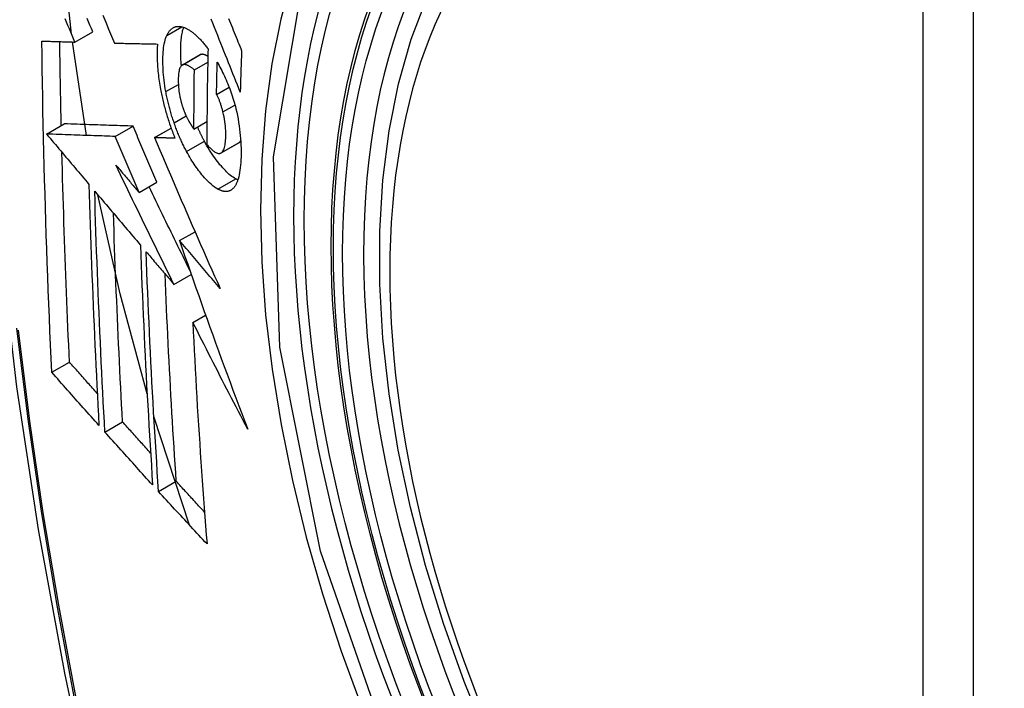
# Model space of a CAD drawing. Header units: inches. Extents: x 481 to 566.6, y 187.4 to 263.9.
# Tile 93 of 132: x 521.739 to 522.065, y 232.416 to 232.638. Entities that reach past the tile are written whole.
import ezdxf

# ---------------------------------------------------------------- set-up
doc = ezdxf.new("R2010")
doc.units = ezdxf.units.IN
doc.header["$MEASUREMENT"] = 0
doc.layers.add('Visible Edges(ANSI)', color=7, linetype='Continuous', lineweight=25)
doc.layers.add('Visible Tangent Edges(ANSI)', color=7, linetype='Continuous', lineweight=25)

msp = doc.modelspace()

# ---------------------------------------------------------------- linework, layer by layer
at = {"layer": 'Visible Edges(ANSI)'}
for p, q in [((521.75707, 232.63049), (521.76297, 232.6339)), ((521.76094, 232.59954), (521.75627, 232.63051)), ((521.77016, 232.63014), (521.77027, 232.63014)), ((521.7926, 232.62285), (521.79849, 232.62626)), ((521.79667, 232.62126), (521.8011, 232.62382)), ((521.80402, 232.61316), (521.80818, 232.61556)), ((521.74764, 232.59999), (521.75353, 232.60339)), ((521.75353, 232.60339), (521.75353, 232.60339)), ((521.77045, 232.59922), (521.77634, 232.60263)), ((521.79652, 232.60164), (521.80083, 232.60413)), ((521.74764, 232.59999), (521.74764, 232.59999)), ((521.78342, 232.59881), (521.78895, 232.602)), ((521.78359, 232.59881), (521.78342, 232.59881)), ((521.80553, 232.59373), (521.81143, 232.59714)), ((521.81143, 232.59714), (521.81147, 232.59717)), ((521.77831, 232.58063), (521.7842, 232.58403)), ((521.79176, 232.56469), (521.79688, 232.56764)), ((521.78989, 232.5502), (521.79563, 232.55351)), ((521.79617, 232.5376), (521.80038, 232.54004)), ((521.7494, 232.52106), (521.75526, 232.52445)), ((521.76701, 232.50125), (521.77287, 232.50463)), ((521.79504, 232.47044), (521.78325, 232.50639)), ((521.78481, 232.48156), (521.79066, 232.48494))]:
    msp.add_line(p, q, dxfattribs=at)
at = {"layer": 'Visible Edges(ANSI)', "flags": 128}
for points in [[(521.77892, 233.0326), (521.76607, 232.99454), (521.75501, 232.95536), (521.74571, 232.91513), (521.73816, 232.87391), (521.73231, 232.83177), (521.72817, 232.78877), (521.72569, 232.74498), (521.72487, 232.70045), (521.72569, 232.65525), (521.72811, 232.60944), (521.73214, 232.56309), (521.73773, 232.51625), (521.74488, 232.46901), (521.75356, 232.42141), (521.76375, 232.37353), (521.77543, 232.32544)], [(521.89386, 232.39946), (521.88612, 232.41862), (521.87926, 232.43786), (521.87332, 232.45709), (521.86832, 232.47624), (521.86428, 232.49522), (521.86123, 232.51394), (521.85918, 232.53233), (521.85815, 232.55031), (521.85815, 232.5678), (521.85919, 232.58473), (521.86127, 232.60102), (521.8644, 232.61661), (521.86859, 232.63142), (521.87382, 232.64539), (521.88009, 232.65844), (521.88738, 232.67049), (521.8957, 232.68147), (521.90499, 232.6913), (521.91522, 232.69991), (521.9263, 232.70722)], [(521.75594, 232.63314), (521.7538, 232.65317), (521.75231, 232.67292)], [(521.75707, 232.63049), (521.7566, 232.63159), (521.75614, 232.63269), (521.75567, 232.63379), (521.75521, 232.63489), (521.75474, 232.63599), (521.75427, 232.63709), (521.75381, 232.63819)], [(521.76297, 232.6339), (521.7625, 232.635), (521.76204, 232.63609), (521.76157, 232.63719), (521.7611, 232.63829)], [(521.76627, 232.63943), (521.76725, 232.6371), (521.76822, 232.63477), (521.76919, 232.63245), (521.77016, 232.63014)], [(521.81188, 232.61393), (521.8114, 232.61513), (521.81092, 232.61633), (521.81044, 232.61754), (521.80995, 232.61875), (521.80947, 232.61996), (521.80898, 232.62118), (521.80849, 232.62241), (521.80799, 232.62365), (521.80749, 232.62489), (521.80699, 232.62615), (521.80648, 232.62742), (521.80597, 232.6287), (521.80545, 232.62999), (521.80493, 232.6313), (521.8044, 232.63262), (521.80386, 232.63396), (521.80332, 232.63532), (521.80277, 232.6367), (521.80221, 232.63809)], [(521.80802, 232.63827), (521.80833, 232.63749), (521.80865, 232.63671), (521.80896, 232.63594), (521.80927, 232.63517), (521.80958, 232.6344), (521.80989, 232.63364), (521.8102, 232.63288), (521.81051, 232.63212), (521.81081, 232.63136), (521.81112, 232.63061), (521.81142, 232.62986), (521.81172, 232.62912), (521.81202, 232.62837), (521.81232, 232.62763)], [(521.78754, 232.63269), (521.78764, 232.63291), (521.78775, 232.63312), (521.78786, 232.63332), (521.78798, 232.63352), (521.7881, 232.6337), (521.78822, 232.63388), (521.78834, 232.63405), (521.78847, 232.63422), (521.7886, 232.63437), (521.78873, 232.63452), (521.78887, 232.63465), (521.78901, 232.63478), (521.78915, 232.6349), (521.7893, 232.63502), (521.78945, 232.63512), (521.7896, 232.63522), (521.78976, 232.6353), (521.78991, 232.63538), (521.79007, 232.63544), (521.79024, 232.6355), (521.7904, 232.63555), (521.79057, 232.6356), (521.79074, 232.63563), (521.79091, 232.63565)], [(521.79091, 232.63565), (521.79109, 232.63567), (521.79128, 232.63568), (521.79146, 232.63568), (521.79165, 232.63567), (521.79184, 232.63566), (521.79203, 232.63563), (521.79222, 232.6356), (521.79241, 232.63556), (521.79261, 232.63552), (521.7928, 232.63546), (521.793, 232.6354), (521.7932, 232.63533), (521.7934, 232.63526), (521.7936, 232.63517), (521.7938, 232.63508), (521.79401, 232.63499), (521.79421, 232.63488), (521.79441, 232.63477), (521.79462, 232.63465), (521.79483, 232.63453), (521.79504, 232.6344), (521.79525, 232.63426), (521.79546, 232.63411), (521.79567, 232.63396)], [(521.79236, 232.62267), (521.7923, 232.62331), (521.79225, 232.62393), (521.79221, 232.62456), (521.79218, 232.62517), (521.79216, 232.62578), (521.79214, 232.62638), (521.79213, 232.62697), (521.79213, 232.62756), (521.79213, 232.62814), (521.79214, 232.6287), (521.79216, 232.62926), (521.79219, 232.6298), (521.79222, 232.63034), (521.79226, 232.63086), (521.79231, 232.63138), (521.79237, 232.63188), (521.79243, 232.63237), (521.79251, 232.63284), (521.79259, 232.6333), (521.79268, 232.63375), (521.79278, 232.63418), (521.79289, 232.63459), (521.79301, 232.63498), (521.79313, 232.63536)], [(521.7872, 232.61406), (521.78702, 232.61502), (521.78687, 232.61597), (521.78673, 232.61691), (521.78661, 232.61784), (521.78651, 232.61876), (521.78642, 232.61967), (521.78635, 232.62056), (521.7863, 232.62144), (521.78626, 232.62231), (521.78624, 232.62316), (521.78623, 232.624), (521.78623, 232.62481), (521.78625, 232.62561), (521.78629, 232.62638), (521.78634, 232.62714), (521.7864, 232.62788), (521.78648, 232.62859), (521.78658, 232.62927), (521.78669, 232.62992), (521.78683, 232.63054), (521.78698, 232.63113), (521.78714, 232.63169), (521.78733, 232.63221), (521.78754, 232.63269)], [(521.79567, 232.63396), (521.7959, 232.63379), (521.79613, 232.63362), (521.79636, 232.63343), (521.79659, 232.63325), (521.79682, 232.63305), (521.79704, 232.63285), (521.79727, 232.63265), (521.7975, 232.63243), (521.79773, 232.63222), (521.79796, 232.63199), (521.79819, 232.63176), (521.79842, 232.63153), (521.79865, 232.63129), (521.79889, 232.63104), (521.79912, 232.63079), (521.79935, 232.63053), (521.79958, 232.63026), (521.79981, 232.63), (521.80004, 232.62972), (521.80027, 232.62944), (521.8005, 232.62916), (521.80073, 232.62887), (521.80096, 232.62857), (521.80119, 232.62827)], [(521.7461, 232.63081), (521.74655, 232.6308), (521.747, 232.63079), (521.74746, 232.63077), (521.74791, 232.63076), (521.74836, 232.63074), (521.74882, 232.63073), (521.74927, 232.63072), (521.74973, 232.6307), (521.75019, 232.63069), (521.75064, 232.63068), (521.7511, 232.63066), (521.75156, 232.63065), (521.75202, 232.63064), (521.75248, 232.63062), (521.75294, 232.63061), (521.7534, 232.6306), (521.75385, 232.63058), (521.75431, 232.63057), (521.75477, 232.63056), (521.75523, 232.63054), (521.75569, 232.63053), (521.75615, 232.63052), (521.75661, 232.6305), (521.75707, 232.63049)], [(521.7494, 232.52106), (521.74919, 232.52559), (521.74899, 232.53012), (521.74879, 232.53466), (521.7486, 232.5392), (521.74841, 232.54374), (521.74823, 232.54829), (521.74805, 232.55284), (521.74788, 232.5574), (521.74772, 232.56196), (521.74757, 232.56652), (521.74742, 232.57109), (521.74727, 232.57566), (521.74714, 232.58023), (521.74701, 232.58481), (521.74688, 232.58938), (521.74677, 232.59396), (521.74666, 232.59855), (521.74656, 232.60314), (521.74646, 232.60773), (521.74638, 232.61233), (521.7463, 232.61694), (521.74622, 232.62156), (521.74616, 232.62619), (521.7461, 232.63081)], [(521.75253, 232.60281), (521.7525, 232.60397), (521.75248, 232.60513), (521.75245, 232.60628), (521.75243, 232.60744), (521.75241, 232.6086), (521.75238, 232.60976), (521.75236, 232.61091), (521.75234, 232.61207), (521.75231, 232.61323), (521.75229, 232.61439), (521.75227, 232.61555), (521.75225, 232.61671), (521.75223, 232.61787), (521.75221, 232.61902), (521.75219, 232.62018), (521.75217, 232.62134), (521.75216, 232.6225), (521.75214, 232.62366), (521.75212, 232.62483), (521.7521, 232.62599), (521.75209, 232.62715), (521.75207, 232.62831), (521.75206, 232.62947), (521.75204, 232.63064)], [(521.77027, 232.63014), (521.77085, 232.63013), (521.77143, 232.63011), (521.77202, 232.6301), (521.7726, 232.63009), (521.77319, 232.63007), (521.77377, 232.63006), (521.77436, 232.63005), (521.77495, 232.63003), (521.77554, 232.63002), (521.77613, 232.63001), (521.77672, 232.62999), (521.77732, 232.62998), (521.77791, 232.62997), (521.7785, 232.62996), (521.7791, 232.62994), (521.77969, 232.62993), (521.78029, 232.62992), (521.78088, 232.62991), (521.78148, 232.6299), (521.78207, 232.62989), (521.78267, 232.62988), (521.78326, 232.62987), (521.78386, 232.62986), (521.78445, 232.62984)], [(521.78445, 232.62984), (521.78441, 232.6293), (521.78438, 232.62875), (521.78436, 232.62819), (521.78434, 232.62763), (521.78433, 232.62705), (521.78433, 232.62647), (521.78433, 232.62587), (521.78434, 232.62527), (521.78435, 232.62466), (521.78437, 232.62404), (521.7844, 232.62342), (521.78444, 232.62279), (521.78448, 232.62215), (521.78453, 232.6215), (521.78459, 232.62086), (521.78466, 232.6202), (521.78473, 232.61954), (521.78481, 232.61888), (521.7849, 232.61821), (521.78499, 232.61754), (521.7851, 232.61686), (521.78521, 232.61618), (521.78533, 232.6155), (521.78545, 232.61481)], [(521.80119, 232.62827), (521.80116, 232.62694), (521.80113, 232.62561), (521.80111, 232.62428), (521.80108, 232.62295), (521.80105, 232.62162), (521.80103, 232.62029), (521.801, 232.61896), (521.80098, 232.61764), (521.80096, 232.61631), (521.80094, 232.61499), (521.80092, 232.61366), (521.80091, 232.61234), (521.80089, 232.61101), (521.80088, 232.60969), (521.80086, 232.60837), (521.80085, 232.60705), (521.80084, 232.60573), (521.80083, 232.60441), (521.80083, 232.60309), (521.80082, 232.60177), (521.80082, 232.60045), (521.80081, 232.59914), (521.80081, 232.59782), (521.80081, 232.59651)], [(521.79861, 232.62632), (521.79861, 232.62631), (521.7986, 232.62631), (521.7986, 232.62631), (521.79859, 232.62631), (521.79859, 232.6263), (521.79858, 232.6263), (521.79858, 232.6263), (521.79857, 232.6263), (521.79857, 232.6263), (521.79856, 232.62629), (521.79856, 232.62629), (521.79855, 232.62629), (521.79855, 232.62629), (521.79854, 232.62628), (521.79854, 232.62628), (521.79853, 232.62628), (521.79853, 232.62627), (521.79852, 232.62627), (521.79852, 232.62627), (521.79851, 232.62627), (521.79851, 232.62626), (521.7985, 232.62626), (521.7985, 232.62626), (521.79849, 232.62626)], [(521.80114, 232.62574), (521.80102, 232.62581), (521.80091, 232.62587), (521.8008, 232.62594), (521.80069, 232.626), (521.80057, 232.62606), (521.80046, 232.62611), (521.80035, 232.62616), (521.80024, 232.62621), (521.80013, 232.62625), (521.80003, 232.62629), (521.79992, 232.62632), (521.79981, 232.62635), (521.7997, 232.62638), (521.7996, 232.6264), (521.79949, 232.62641), (521.79939, 232.62643), (521.79929, 232.62643), (521.79919, 232.62643), (521.79909, 232.62643), (521.79899, 232.62642), (521.79889, 232.6264), (521.7988, 232.62638), (521.79871, 232.62635), (521.79861, 232.62632)], [(521.81232, 232.62763), (521.8123, 232.62706), (521.81228, 232.62649), (521.81226, 232.62592), (521.81224, 232.62535), (521.81222, 232.62477), (521.8122, 232.6242), (521.81218, 232.62363), (521.81216, 232.62306), (521.81214, 232.62249), (521.81212, 232.62192), (521.8121, 232.62135), (521.81208, 232.62078), (521.81207, 232.62021), (521.81205, 232.61963), (521.81203, 232.61906), (521.81201, 232.61849), (521.812, 232.61792), (521.81198, 232.61735), (521.81196, 232.61678), (521.81195, 232.61621), (521.81193, 232.61564), (521.81191, 232.61507), (521.8119, 232.6145), (521.81188, 232.61393)], [(521.79272, 232.62291), (521.79252, 232.6228), (521.79233, 232.62265), (521.79216, 232.62244), (521.79201, 232.6222), (521.79188, 232.62192), (521.79176, 232.6216), (521.79166, 232.62125), (521.79157, 232.62087), (521.7915, 232.62046), (521.79144, 232.62003), (521.79139, 232.61958), (521.79136, 232.61911), (521.79134, 232.61863), (521.79133, 232.61813), (521.79132, 232.61762), (521.79133, 232.61709), (521.79135, 232.61655), (521.79138, 232.616), (521.79142, 232.61543), (521.79147, 232.61486), (521.79154, 232.61427), (521.79163, 232.61368), (521.79173, 232.61308), (521.79185, 232.61247)], [(521.79667, 232.62126), (521.79649, 232.62141), (521.79632, 232.62155), (521.79614, 232.62169), (521.79596, 232.62183), (521.79579, 232.62196), (521.79561, 232.62209), (521.79544, 232.6222), (521.79526, 232.62232), (521.79509, 232.62242), (521.79492, 232.62252), (521.79475, 232.62262), (521.79458, 232.6227), (521.79441, 232.62277), (521.79424, 232.62284), (521.79408, 232.6229), (521.79392, 232.62295), (521.79376, 232.62298), (521.7936, 232.62301), (521.79345, 232.62302), (521.79329, 232.62303), (521.79314, 232.62302), (521.793, 232.623), (521.79286, 232.62296), (521.79272, 232.62291)], [(521.80402, 232.61316), (521.80403, 232.61361), (521.80404, 232.61405), (521.80405, 232.6145), (521.80405, 232.61494), (521.80406, 232.61539), (521.80407, 232.61583), (521.80408, 232.61628), (521.80409, 232.61672), (521.80409, 232.61717), (521.8041, 232.61761), (521.80411, 232.61806), (521.80412, 232.61851), (521.80413, 232.61895), (521.80414, 232.6194), (521.80415, 232.61984), (521.80416, 232.62029), (521.80417, 232.62073), (521.80418, 232.62118), (521.80419, 232.62163), (521.8042, 232.62207), (521.80421, 232.62252), (521.80422, 232.62296), (521.80423, 232.62341), (521.80424, 232.62386)], [(521.80424, 232.62386), (521.80454, 232.62331), (521.80485, 232.62275), (521.80515, 232.62218), (521.80545, 232.6216), (521.80575, 232.62101), (521.80604, 232.62042), (521.80633, 232.61981), (521.80662, 232.6192), (521.80691, 232.61858), (521.80719, 232.61795), (521.80746, 232.61731), (521.80773, 232.61666), (521.808, 232.61601), (521.80826, 232.61535), (521.80851, 232.61468), (521.80876, 232.614), (521.809, 232.61332), (521.80923, 232.61263), (521.80945, 232.61194), (521.80966, 232.61124), (521.80987, 232.61054), (521.81006, 232.60983), (521.81025, 232.60912), (521.81043, 232.6084)], [(521.79652, 232.60164), (521.79653, 232.60246), (521.79653, 232.60327), (521.79653, 232.60409), (521.79653, 232.6049), (521.79653, 232.60572), (521.79653, 232.60653), (521.79654, 232.60735), (521.79654, 232.60817), (521.79655, 232.60898), (521.79655, 232.6098), (521.79656, 232.61062), (521.79656, 232.61143), (521.79657, 232.61225), (521.79657, 232.61307), (521.79658, 232.61389), (521.79659, 232.6147), (521.7966, 232.61552), (521.7966, 232.61634), (521.79661, 232.61716), (521.79662, 232.61798), (521.79663, 232.6188), (521.79664, 232.61962), (521.79665, 232.62044), (521.79667, 232.62126)], [(521.78545, 232.61481), (521.78555, 232.61431), (521.78565, 232.61381), (521.78575, 232.61331), (521.78585, 232.61281), (521.78596, 232.61231), (521.78607, 232.61181), (521.78619, 232.61131), (521.78631, 232.6108), (521.78643, 232.6103), (521.78656, 232.6098), (521.78668, 232.6093), (521.78682, 232.6088), (521.78695, 232.6083), (521.78709, 232.6078), (521.78723, 232.6073), (521.78738, 232.6068), (521.78752, 232.6063), (521.78767, 232.60581), (521.78783, 232.60531), (521.78798, 232.60482), (521.78814, 232.60433), (521.78831, 232.60384), (521.78847, 232.60335), (521.78864, 232.60286)], [(521.78994, 232.60372), (521.7898, 232.60414), (521.78966, 232.60456), (521.78952, 232.60499), (521.78938, 232.60541), (521.78924, 232.60584), (521.78911, 232.60627), (521.78898, 232.6067), (521.78885, 232.60713), (521.78873, 232.60756), (521.78861, 232.60799), (521.78849, 232.60843), (521.78837, 232.60886), (521.78826, 232.60929), (521.78815, 232.60973), (521.78804, 232.61016), (521.78793, 232.61059), (521.78783, 232.61103), (521.78773, 232.61146), (521.78764, 232.61189), (521.78754, 232.61233), (521.78745, 232.61276), (521.78736, 232.61319), (521.78728, 232.61363), (521.7872, 232.61406)], [(521.79185, 232.61247), (521.79189, 232.61227), (521.79193, 232.61208), (521.79198, 232.61188), (521.79202, 232.61168), (521.79207, 232.61148), (521.79212, 232.61128), (521.79217, 232.61109), (521.79222, 232.61089), (521.79227, 232.61069), (521.79232, 232.61049), (521.79238, 232.6103), (521.79243, 232.6101), (521.79249, 232.6099), (521.79255, 232.60971), (521.79261, 232.60951), (521.79267, 232.60932), (521.79273, 232.60912), (521.79279, 232.60893), (521.79286, 232.60874), (521.79292, 232.60855), (521.79299, 232.60836), (521.79306, 232.60817), (521.79312, 232.60798), (521.79319, 232.6078)], [(521.80614, 232.60733), (521.80608, 232.60759), (521.80601, 232.60785), (521.80594, 232.60811), (521.80586, 232.60837), (521.80579, 232.60864), (521.80571, 232.6089), (521.80564, 232.60916), (521.80556, 232.60942), (521.80547, 232.60968), (521.80539, 232.60994), (521.80531, 232.61019), (521.80522, 232.61045), (521.80513, 232.61069), (521.80504, 232.61094), (521.80495, 232.61118), (521.80485, 232.61142), (521.80476, 232.61166), (521.80466, 232.61189), (521.80456, 232.61211), (521.80445, 232.61234), (521.80435, 232.61255), (521.80424, 232.61276), (521.80413, 232.61296), (521.80402, 232.61316)], [(521.79319, 232.6078), (521.79326, 232.60763), (521.79333, 232.60746), (521.79339, 232.60729), (521.79346, 232.60713), (521.79353, 232.60697), (521.79359, 232.6068), (521.79366, 232.60664), (521.79373, 232.60648), (521.7938, 232.60633), (521.79387, 232.60617), (521.79394, 232.60601), (521.79401, 232.60586), (521.79408, 232.60571), (521.79415, 232.60556), (521.79423, 232.60541), (521.7943, 232.60526), (521.79437, 232.60511), (521.79445, 232.60497), (521.79452, 232.60483), (521.7946, 232.60468), (521.79467, 232.60454), (521.79475, 232.60441), (521.79483, 232.60427), (521.79491, 232.60413)], [(521.80557, 232.59376), (521.8058, 232.59393), (521.806, 232.59416), (521.80619, 232.59443), (521.80636, 232.59475), (521.8065, 232.59511), (521.80663, 232.59551), (521.80674, 232.59595), (521.80684, 232.59642), (521.80692, 232.59692), (521.80698, 232.59745), (521.80703, 232.598), (521.80706, 232.59857), (521.80708, 232.59916), (521.8071, 232.59979), (521.80709, 232.60047), (521.80707, 232.60118), (521.80703, 232.6019), (521.80697, 232.60265), (521.80689, 232.60341), (521.80678, 232.60418), (521.80666, 232.60496), (521.80651, 232.60574), (521.80634, 232.60653), (521.80614, 232.60733)], [(521.81043, 232.6084), (521.81069, 232.60726), (521.81092, 232.60613), (521.81114, 232.60501), (521.81133, 232.60388), (521.8115, 232.60277), (521.81165, 232.60166), (521.81178, 232.60056), (521.81189, 232.59949), (521.81198, 232.59843), (521.81205, 232.59738), (521.8121, 232.59635), (521.81213, 232.59534), (521.81214, 232.59435), (521.81214, 232.59337), (521.81213, 232.59242), (521.81209, 232.59148), (521.81204, 232.59057), (521.81198, 232.58969), (521.81189, 232.58884), (521.81179, 232.58802), (521.81166, 232.58723), (521.81152, 232.58648), (521.81135, 232.58578), (521.81116, 232.58511)], [(521.77634, 232.60263), (521.77546, 232.60265), (521.77458, 232.60268), (521.77369, 232.60271), (521.7728, 232.60274), (521.77191, 232.60277), (521.77102, 232.6028), (521.77012, 232.60283), (521.76922, 232.60286), (521.76831, 232.60289), (521.7674, 232.60292), (521.76648, 232.60295), (521.76555, 232.60299), (521.76461, 232.60302), (521.76366, 232.60305), (521.7627, 232.60308), (521.76174, 232.60311), (521.76076, 232.60315), (521.75977, 232.60318), (521.75876, 232.60322), (521.75775, 232.60325), (521.75672, 232.60329), (521.75567, 232.60332), (521.75461, 232.60336), (521.75353, 232.60339)], [(521.7842, 232.58403), (521.78387, 232.5848), (521.78354, 232.58558), (521.78321, 232.58635), (521.78288, 232.58713), (521.78255, 232.5879), (521.78223, 232.58868), (521.7819, 232.58945), (521.78157, 232.59023), (521.78124, 232.591), (521.78091, 232.59178), (521.78058, 232.59255), (521.78026, 232.59333), (521.77993, 232.5941), (521.7796, 232.59488), (521.77927, 232.59566), (521.77895, 232.59643), (521.77862, 232.59721), (521.77829, 232.59798), (521.77797, 232.59875), (521.77764, 232.59953), (521.77732, 232.6003), (521.77699, 232.60108), (521.77667, 232.60185), (521.77634, 232.60263)], [(521.78864, 232.60286), (521.7887, 232.60268), (521.78877, 232.6025), (521.78883, 232.60232), (521.78889, 232.60214), (521.78896, 232.60196), (521.78902, 232.60178), (521.78909, 232.6016), (521.78916, 232.60142), (521.78922, 232.60124), (521.78929, 232.60106), (521.78936, 232.60089), (521.78942, 232.60071), (521.78949, 232.60053), (521.78956, 232.60035), (521.78963, 232.60018), (521.7897, 232.6), (521.78976, 232.59983), (521.78983, 232.59965), (521.7899, 232.59948), (521.78997, 232.5993), (521.79004, 232.59913), (521.79011, 232.59896), (521.79018, 232.59878), (521.79026, 232.59861)], [(521.79409, 232.59423), (521.79389, 232.59459), (521.7937, 232.59495), (521.79352, 232.59532), (521.79333, 232.59568), (521.79314, 232.59606), (521.79296, 232.59643), (521.79278, 232.59681), (521.7926, 232.59719), (521.79242, 232.59757), (521.79224, 232.59796), (521.79207, 232.59835), (521.79189, 232.59874), (521.79172, 232.59914), (521.79155, 232.59954), (521.79138, 232.59994), (521.79121, 232.60035), (521.79105, 232.60076), (521.79088, 232.60117), (521.79072, 232.60159), (521.79056, 232.60201), (521.7904, 232.60243), (521.79025, 232.60286), (521.79009, 232.60329), (521.78994, 232.60372)], [(521.79491, 232.60413), (521.79497, 232.60402), (521.79504, 232.60391), (521.7951, 232.6038), (521.79517, 232.60369), (521.79524, 232.60358), (521.7953, 232.60347), (521.79537, 232.60336), (521.79544, 232.60325), (521.7955, 232.60314), (521.79557, 232.60303), (521.79564, 232.60293), (521.79571, 232.60282), (521.79578, 232.60272), (521.79584, 232.60261), (521.79591, 232.60251), (521.79598, 232.60241), (521.79605, 232.60231), (521.79612, 232.60221), (521.79619, 232.60211), (521.79625, 232.60201), (521.79632, 232.60192), (521.79639, 232.60183), (521.79646, 232.60173), (521.79652, 232.60164)], [(521.79998, 232.59764), (521.79988, 232.59782), (521.79979, 232.59801), (521.79969, 232.5982), (521.79959, 232.59839), (521.79949, 232.59857), (521.79939, 232.59876), (521.7993, 232.59896), (521.7992, 232.59915), (521.7991, 232.59934), (521.79901, 232.59953), (521.79891, 232.59973), (521.79882, 232.59992), (521.79872, 232.60012), (521.79863, 232.60031), (521.79853, 232.60051), (521.79844, 232.60071), (521.79835, 232.60091), (521.79826, 232.60111), (521.79816, 232.60131), (521.79807, 232.60151), (521.79798, 232.60172), (521.79789, 232.60192), (521.7978, 232.60212), (521.79771, 232.60233)], [(521.77045, 232.59922), (521.76956, 232.59925), (521.76868, 232.59928), (521.7678, 232.59931), (521.76691, 232.59934), (521.76602, 232.59937), (521.76513, 232.5994), (521.76423, 232.59943), (521.76332, 232.59946), (521.76242, 232.59949), (521.7615, 232.59952), (521.76058, 232.59955), (521.75965, 232.59958), (521.75871, 232.59961), (521.75777, 232.59965), (521.75681, 232.59968), (521.75584, 232.59971), (521.75486, 232.59975), (521.75387, 232.59978), (521.75287, 232.59981), (521.75185, 232.59985), (521.75082, 232.59988), (521.74978, 232.59992), (521.74872, 232.59996), (521.74764, 232.59999)], [(521.74764, 232.59999), (521.74823, 232.5993), (521.74881, 232.59861), (521.7494, 232.59791), (521.74998, 232.59722), (521.75057, 232.59653), (521.75115, 232.59583), (521.75174, 232.59514), (521.75233, 232.59444), (521.75291, 232.59375), (521.7535, 232.59306), (521.75409, 232.59236), (521.75467, 232.59167), (521.75526, 232.59097), (521.75585, 232.59028), (521.75644, 232.58958), (521.75702, 232.58889), (521.75761, 232.58819), (521.7582, 232.5875), (521.75879, 232.5868), (521.75937, 232.58611), (521.75996, 232.58541), (521.76055, 232.58472), (521.76114, 232.58403), (521.76172, 232.58333)], [(521.77831, 232.58063), (521.77798, 232.5814), (521.77765, 232.58218), (521.77732, 232.58295), (521.77699, 232.58373), (521.77666, 232.5845), (521.77633, 232.58528), (521.776, 232.58605), (521.77567, 232.58683), (521.77535, 232.5876), (521.77502, 232.58838), (521.77469, 232.58915), (521.77436, 232.58993), (521.77403, 232.5907), (521.77371, 232.59148), (521.77338, 232.59225), (521.77305, 232.59303), (521.77273, 232.5938), (521.7724, 232.59458), (521.77207, 232.59535), (521.77175, 232.59613), (521.77142, 232.5969), (521.7711, 232.59767), (521.77077, 232.59845), (521.77045, 232.59922)], [(521.78342, 232.59881), (521.7843, 232.59677), (521.78517, 232.59472), (521.78605, 232.59266), (521.78694, 232.5906), (521.78783, 232.58853), (521.78872, 232.58646), (521.78961, 232.58438), (521.79051, 232.58229), (521.79142, 232.5802), (521.79232, 232.57811), (521.79323, 232.57602), (521.79414, 232.57392), (521.79505, 232.57182), (521.79597, 232.56972), (521.79689, 232.56762), (521.79781, 232.56553), (521.79873, 232.56343), (521.79965, 232.56133), (521.80057, 232.55923), (521.8015, 232.55714), (521.80242, 232.55505), (521.80335, 232.55297), (521.80428, 232.55088), (521.8052, 232.54881)], [(521.79026, 232.59861), (521.78998, 232.59862), (521.7897, 232.59863), (521.78942, 232.59863), (521.78914, 232.59864), (521.78886, 232.59865), (521.78858, 232.59866), (521.7883, 232.59867), (521.78803, 232.59867), (521.78775, 232.59868), (521.78747, 232.59869), (521.78719, 232.5987), (521.78691, 232.59871), (521.78663, 232.59871), (521.78636, 232.59872), (521.78608, 232.59873), (521.7858, 232.59874), (521.78552, 232.59875), (521.78525, 232.59876), (521.78497, 232.59876), (521.78469, 232.59877), (521.78442, 232.59878), (521.78414, 232.59879), (521.78386, 232.5988), (521.78359, 232.59881)], [(521.81037, 232.58516), (521.80995, 232.5854), (521.80953, 232.58567), (521.8091, 232.58597), (521.80867, 232.58631), (521.80824, 232.58666), (521.80781, 232.58705), (521.80737, 232.58746), (521.80693, 232.58789), (521.80649, 232.58835), (521.80605, 232.58883), (521.80561, 232.58933), (521.80516, 232.58985), (521.80472, 232.59039), (521.80428, 232.59094), (521.80385, 232.59152), (521.80341, 232.59211), (521.80297, 232.59273), (521.80254, 232.59337), (521.8021, 232.59403), (521.80167, 232.59471), (521.80125, 232.59541), (521.80082, 232.59613), (521.8004, 232.59687), (521.79998, 232.59764)], [(521.80081, 232.59651), (521.80102, 232.59627), (521.80124, 232.59604), (521.80145, 232.59582), (521.80166, 232.5956), (521.80188, 232.59539), (521.80209, 232.59518), (521.8023, 232.59499), (521.80251, 232.5948), (521.80272, 232.59463), (521.80293, 232.59446), (521.80314, 232.59431), (521.80334, 232.59416), (521.80355, 232.59403), (521.80375, 232.59391), (521.80396, 232.59381), (521.80415, 232.59373), (521.80435, 232.59366), (521.80454, 232.59361), (521.80473, 232.59358), (521.80491, 232.59357), (521.80508, 232.59358), (521.80525, 232.59362), (521.80542, 232.59368), (521.80557, 232.59376)], [(521.81147, 232.59717), (521.8115, 232.59718), (521.81152, 232.5972), (521.81155, 232.59722), (521.81157, 232.59724), (521.8116, 232.59726), (521.81162, 232.59728), (521.81165, 232.5973), (521.81167, 232.59732), (521.81169, 232.59734), (521.81172, 232.59736), (521.81174, 232.59738), (521.81176, 232.59741), (521.81179, 232.59743), (521.81181, 232.59746), (521.81183, 232.59748), (521.81186, 232.59751), (521.81188, 232.59753), (521.8119, 232.59756), (521.81192, 232.59759), (521.81194, 232.59762), (521.81196, 232.59765), (521.81198, 232.59768), (521.812, 232.59771), (521.81203, 232.59774)], [(521.75526, 232.52445), (521.75513, 232.52732), (521.755, 232.5302), (521.75487, 232.53308), (521.75474, 232.53596), (521.75462, 232.53885), (521.7545, 232.54173), (521.75438, 232.54461), (521.75427, 232.5475), (521.75415, 232.55039), (521.75404, 232.55328), (521.75393, 232.55617), (521.75382, 232.55906), (521.75372, 232.56196), (521.75362, 232.56485), (521.75352, 232.56775), (521.75342, 232.57065), (521.75333, 232.57356), (521.75324, 232.57646), (521.75315, 232.57937), (521.75306, 232.58228), (521.75298, 232.5852), (521.75289, 232.58811), (521.75282, 232.59103), (521.75274, 232.59395)], [(521.80447, 232.58175), (521.80392, 232.58208), (521.80335, 232.58246), (521.80279, 232.58289), (521.80222, 232.58337), (521.80164, 232.58389), (521.80108, 232.58444), (521.80055, 232.58499), (521.80005, 232.58554), (521.79959, 232.58606), (521.79918, 232.58654), (521.79881, 232.587), (521.79844, 232.58747), (521.79807, 232.58795), (521.7977, 232.58845), (521.79733, 232.58896), (521.79696, 232.58948), (521.7966, 232.59002), (521.79623, 232.59058), (521.79587, 232.59115), (521.79551, 232.59173), (521.79515, 232.59234), (521.79479, 232.59295), (521.79444, 232.59358), (521.79409, 232.59423)], [(521.78989, 232.5502), (521.78908, 232.55184), (521.78826, 232.55349), (521.78745, 232.55514), (521.78664, 232.55679), (521.78583, 232.55844), (521.78501, 232.56009), (521.7842, 232.56174), (521.7834, 232.56339), (521.78259, 232.56505), (521.78178, 232.5667), (521.78097, 232.56835), (521.78017, 232.57001), (521.77936, 232.57166), (521.77856, 232.57331), (521.77776, 232.57496), (521.77696, 232.57661), (521.77616, 232.57826), (521.77537, 232.57991), (521.77457, 232.58155), (521.77378, 232.5832), (521.77299, 232.58484), (521.7722, 232.58648), (521.77141, 232.58811), (521.77063, 232.58975)], [(521.77063, 232.58975), (521.77095, 232.58937), (521.77127, 232.58899), (521.77159, 232.58861), (521.77191, 232.58823), (521.77223, 232.58785), (521.77255, 232.58747), (521.77287, 232.58709), (521.77319, 232.58671), (521.77351, 232.58633), (521.77383, 232.58595), (521.77415, 232.58557), (521.77447, 232.58519), (521.77479, 232.58481), (521.77511, 232.58443), (521.77543, 232.58405), (521.77575, 232.58367), (521.77607, 232.58329), (521.77639, 232.58291), (521.77671, 232.58253), (521.77703, 232.58215), (521.77735, 232.58177), (521.77767, 232.58139), (521.77799, 232.58101), (521.77831, 232.58063)], [(521.76172, 232.58333), (521.76181, 232.57998), (521.76191, 232.57663), (521.76201, 232.57328), (521.76211, 232.56993), (521.76222, 232.56659), (521.76233, 232.56324), (521.76245, 232.5599), (521.76257, 232.55656), (521.7627, 232.55322), (521.76283, 232.54988), (521.76296, 232.54655), (521.7631, 232.54322), (521.76324, 232.53989), (521.76339, 232.53657), (521.76354, 232.53324), (521.76369, 232.52992), (521.76385, 232.52661), (521.76401, 232.52329), (521.76417, 232.51998), (521.76433, 232.51667), (521.7645, 232.51337), (521.76468, 232.51006), (521.76485, 232.50676), (521.76503, 232.50346)], [(521.79518, 232.5548), (521.79461, 232.55595), (521.79404, 232.5571), (521.79347, 232.55825), (521.79291, 232.55941), (521.79234, 232.56056), (521.79177, 232.56172), (521.7912, 232.56288), (521.79063, 232.56403), (521.79007, 232.56519), (521.7895, 232.56635), (521.78893, 232.5675), (521.78837, 232.56866), (521.7878, 232.56982), (521.78724, 232.57098), (521.78667, 232.57214), (521.78611, 232.5733), (521.78555, 232.57445), (521.78499, 232.57561), (521.78442, 232.57677), (521.78386, 232.57792), (521.7833, 232.57908), (521.78274, 232.58024), (521.78219, 232.58139), (521.78163, 232.58254)], [(521.81116, 232.58511), (521.81109, 232.58487), (521.81101, 232.58463), (521.81092, 232.5844), (521.81084, 232.58418), (521.81075, 232.58396), (521.81066, 232.58376), (521.81057, 232.58355), (521.81047, 232.58336), (521.81037, 232.58317), (521.81027, 232.58299), (521.81016, 232.58282), (521.81006, 232.58265), (521.80994, 232.58249), (521.80983, 232.58234), (521.80971, 232.5822), (521.80959, 232.58206), (521.80947, 232.58194), (521.80934, 232.58182), (521.80921, 232.5817), (521.80908, 232.5816), (521.80895, 232.5815), (521.80881, 232.58142), (521.80868, 232.58134), (521.80853, 232.58126)], [(521.81107, 232.58481), (521.81104, 232.58482), (521.81101, 232.58484), (521.81098, 232.58485), (521.81095, 232.58486), (521.81092, 232.58488), (521.81089, 232.58489), (521.81087, 232.5849), (521.81084, 232.58492), (521.81081, 232.58493), (521.81078, 232.58494), (521.81075, 232.58496), (521.81072, 232.58497), (521.81069, 232.58499), (521.81066, 232.585), (521.81063, 232.58502), (521.8106, 232.58503), (521.81057, 232.58505), (521.81054, 232.58506), (521.81051, 232.58508), (521.81049, 232.58509), (521.81046, 232.58511), (521.81043, 232.58512), (521.8104, 232.58514), (521.81037, 232.58516)], [(521.76363, 232.58108), (521.76426, 232.58034), (521.76489, 232.57959), (521.76552, 232.57885), (521.76615, 232.57811), (521.76678, 232.57736), (521.76741, 232.57662), (521.76804, 232.57587), (521.76867, 232.57513), (521.76931, 232.57438), (521.76994, 232.57364), (521.77057, 232.57289), (521.7712, 232.57215), (521.77184, 232.5714), (521.77247, 232.57066), (521.7731, 232.56991), (521.77374, 232.56916), (521.77437, 232.56842), (521.775, 232.56767), (521.77564, 232.56693), (521.77627, 232.56618), (521.7769, 232.56544), (521.77754, 232.56469), (521.77817, 232.56395), (521.7788, 232.56321)], [(521.76701, 232.50125), (521.76683, 232.50454), (521.76665, 232.50784), (521.76647, 232.51114), (521.7663, 232.51444), (521.76613, 232.51775), (521.76597, 232.52106), (521.7658, 232.52437), (521.76564, 232.52768), (521.76549, 232.531), (521.76534, 232.53432), (521.76519, 232.53764), (521.76504, 232.54096), (521.7649, 232.54429), (521.76477, 232.54762), (521.76463, 232.55096), (521.7645, 232.55429), (521.76438, 232.55763), (521.76426, 232.56098), (521.76414, 232.56432), (521.76403, 232.56767), (521.76392, 232.57102), (521.76382, 232.57437), (521.76372, 232.57772), (521.76363, 232.58108)], [(521.78099, 232.51396), (521.77203, 232.54706), (521.76463, 232.5799)], [(521.80853, 232.58126), (521.80839, 232.5812), (521.80823, 232.58114), (521.80808, 232.58109), (521.80793, 232.58105), (521.80777, 232.58101), (521.80761, 232.58099), (521.80745, 232.58097), (521.80729, 232.58096), (521.80712, 232.58095), (521.80696, 232.58096), (521.80679, 232.58097), (521.80662, 232.58099), (521.80645, 232.58101), (521.80628, 232.58104), (521.8061, 232.58109), (521.80593, 232.58113), (521.80575, 232.58119), (521.80557, 232.58125), (521.80539, 232.58131), (521.80521, 232.58139), (521.80503, 232.58147), (521.80484, 232.58156), (521.80466, 232.58165), (521.80447, 232.58175)], [(521.77287, 232.50463), (521.77271, 232.50749), (521.77255, 232.51035), (521.7724, 232.51321), (521.77225, 232.51607), (521.77211, 232.51894), (521.77196, 232.52181), (521.77182, 232.52468), (521.77168, 232.52755), (521.77154, 232.53042), (521.77141, 232.5333), (521.77127, 232.53618), (521.77115, 232.53906), (521.77102, 232.54194), (521.7709, 232.54482), (521.77078, 232.54771), (521.77066, 232.5506), (521.77054, 232.55349), (521.77043, 232.55638), (521.77032, 232.55928), (521.77022, 232.56217), (521.77012, 232.56507), (521.77002, 232.56797), (521.76992, 232.57087), (521.76983, 232.57377)], [(521.7788, 232.56321), (521.77891, 232.55987), (521.77903, 232.55653), (521.77915, 232.5532), (521.77928, 232.54987), (521.77942, 232.54654), (521.77956, 232.54322), (521.7797, 232.53989), (521.77985, 232.53657), (521.78, 232.53325), (521.78016, 232.52993), (521.78033, 232.52661), (521.78049, 232.5233), (521.78067, 232.51998), (521.78084, 232.51667), (521.78102, 232.51337), (521.78121, 232.51006), (521.7814, 232.50676), (521.78159, 232.50346), (521.78179, 232.50017), (521.78199, 232.49687), (521.78219, 232.49359), (521.7824, 232.4903), (521.78261, 232.48702), (521.78282, 232.48375)], [(521.8052, 232.54881), (521.80464, 232.54947), (521.80408, 232.55013), (521.80352, 232.55079), (521.80296, 232.55145), (521.8024, 232.55211), (521.80184, 232.55278), (521.80128, 232.55344), (521.80072, 232.5541), (521.80016, 232.55476), (521.79959, 232.55543), (521.79903, 232.55609), (521.79847, 232.55675), (521.79791, 232.55742), (521.79735, 232.55808), (521.79679, 232.55874), (521.79623, 232.5594), (521.79567, 232.56007), (521.79511, 232.56073), (521.79455, 232.56139), (521.79399, 232.56205), (521.79344, 232.56271), (521.79288, 232.56337), (521.79232, 232.56403), (521.79176, 232.56469)], [(521.79176, 232.56469), (521.79266, 232.56209), (521.79355, 232.55949), (521.79445, 232.55689), (521.79536, 232.55429), (521.79627, 232.55169), (521.79718, 232.54908), (521.7981, 232.54648), (521.79902, 232.54387), (521.79994, 232.54126), (521.80087, 232.53866), (521.80181, 232.53605), (521.80275, 232.53344), (521.80369, 232.53084), (521.80464, 232.52823), (521.80559, 232.52562), (521.80655, 232.52302), (521.80751, 232.52041), (521.80848, 232.51781), (521.80945, 232.5152), (521.81043, 232.5126), (521.81141, 232.51), (521.8124, 232.5074), (521.81339, 232.5048), (521.81439, 232.50221)], [(521.78481, 232.48156), (521.78459, 232.48485), (521.78438, 232.48813), (521.78417, 232.49142), (521.78396, 232.49471), (521.78375, 232.498), (521.78355, 232.5013), (521.78336, 232.5046), (521.78316, 232.5079), (521.78297, 232.51121), (521.78279, 232.51451), (521.78261, 232.51782), (521.78243, 232.52113), (521.78226, 232.52444), (521.78209, 232.52775), (521.78193, 232.53106), (521.78177, 232.53437), (521.78162, 232.53769), (521.78147, 232.541), (521.78133, 232.54432), (521.7812, 232.54765), (521.78106, 232.55097), (521.78094, 232.5543), (521.78082, 232.55764), (521.7807, 232.56097)], [(521.7807, 232.56097), (521.78108, 232.56053), (521.78147, 232.56008), (521.78185, 232.55963), (521.78223, 232.55918), (521.78261, 232.55873), (521.78299, 232.55828), (521.78338, 232.55783), (521.78376, 232.55738), (521.78414, 232.55694), (521.78452, 232.55649), (521.78491, 232.55604), (521.78529, 232.55559), (521.78567, 232.55514), (521.78606, 232.55469), (521.78644, 232.55424), (521.78682, 232.55379), (521.78721, 232.55334), (521.78759, 232.55289), (521.78797, 232.55244), (521.78836, 232.552), (521.78874, 232.55155), (521.78912, 232.5511), (521.78951, 232.55065), (521.78989, 232.5502)], [(521.79066, 232.48494), (521.79047, 232.48777), (521.79028, 232.49061), (521.7901, 232.49345), (521.78992, 232.49629), (521.78975, 232.49914), (521.78957, 232.50199), (521.7894, 232.50484), (521.78923, 232.50769), (521.78906, 232.51055), (521.7889, 232.51341), (521.78874, 232.51627), (521.78859, 232.51913), (521.78843, 232.522), (521.78828, 232.52487), (521.78813, 232.52773), (521.78799, 232.5306), (521.78785, 232.53348), (521.78771, 232.53635), (521.78758, 232.53922), (521.78745, 232.5421), (521.78733, 232.54498), (521.78721, 232.54785), (521.78709, 232.55073), (521.78698, 232.55361)], [(521.81439, 232.50221), (521.81361, 232.50368), (521.81283, 232.50515), (521.81206, 232.50662), (521.81129, 232.5081), (521.81052, 232.50957), (521.80975, 232.51105), (521.80898, 232.51252), (521.80821, 232.514), (521.80745, 232.51548), (521.80668, 232.51695), (521.80592, 232.51843), (521.80516, 232.51991), (521.8044, 232.52139), (521.80364, 232.52286), (521.80289, 232.52434), (521.80214, 232.52582), (521.80138, 232.52729), (521.80063, 232.52877), (521.79988, 232.53025), (521.79914, 232.53172), (521.79839, 232.53319), (521.79765, 232.53466), (521.79691, 232.53614), (521.79617, 232.5376)], [(521.79617, 232.5376), (521.79631, 232.5345), (521.79646, 232.53139), (521.79662, 232.52829), (521.79677, 232.52519), (521.79694, 232.52209), (521.79711, 232.519), (521.79728, 232.51591), (521.79746, 232.51282), (521.79764, 232.50974), (521.79783, 232.50666), (521.79802, 232.50359), (521.79822, 232.50052), (521.79842, 232.49746), (521.79863, 232.4944), (521.79884, 232.49135), (521.79905, 232.48831), (521.79926, 232.48527), (521.79948, 232.48223), (521.7997, 232.47921), (521.79993, 232.47619), (521.80015, 232.47318), (521.80039, 232.47018), (521.80062, 232.46718), (521.80085, 232.46419)], [(521.76447, 232.51404), (521.76408, 232.51448), (521.7637, 232.51491), (521.76331, 232.51534), (521.76293, 232.51578), (521.76254, 232.51621), (521.76216, 232.51664), (521.76177, 232.51708), (521.76139, 232.51751), (521.76101, 232.51794), (521.76062, 232.51838), (521.76024, 232.51881), (521.75985, 232.51925), (521.75947, 232.51968), (521.75909, 232.52011), (521.7587, 232.52055), (521.75832, 232.52098), (521.75794, 232.52141), (521.75755, 232.52185), (521.75717, 232.52228), (521.75679, 232.52271), (521.7564, 232.52315), (521.75602, 232.52358), (521.75564, 232.52401), (521.75526, 232.52445)], [(521.76503, 232.50346), (521.76438, 232.50419), (521.76372, 232.50493), (521.76307, 232.50566), (521.76241, 232.50639), (521.76176, 232.50712), (521.76111, 232.50786), (521.76045, 232.50859), (521.7598, 232.50932), (521.75915, 232.51006), (521.7585, 232.51079), (521.75784, 232.51152), (521.75719, 232.51226), (521.75654, 232.51299), (521.75589, 232.51373), (521.75524, 232.51446), (521.75459, 232.51519), (521.75394, 232.51593), (521.75329, 232.51666), (521.75264, 232.5174), (521.75199, 232.51813), (521.75134, 232.51886), (521.75069, 232.5196), (521.75004, 232.52033), (521.7494, 232.52106)], [(521.78215, 232.49431), (521.78176, 232.49474), (521.78137, 232.49517), (521.78098, 232.4956), (521.78059, 232.49603), (521.78021, 232.49646), (521.77982, 232.49689), (521.77943, 232.49732), (521.77904, 232.49775), (521.77866, 232.49818), (521.77827, 232.49861), (521.77788, 232.49904), (521.77749, 232.49947), (521.77711, 232.4999), (521.77672, 232.50033), (521.77633, 232.50076), (521.77595, 232.50119), (521.77556, 232.50162), (521.77518, 232.50205), (521.77479, 232.50248), (521.77441, 232.50291), (521.77402, 232.50334), (521.77364, 232.50377), (521.77325, 232.5042), (521.77287, 232.50463)], [(521.78282, 232.48375), (521.78216, 232.48447), (521.7815, 232.4852), (521.78084, 232.48593), (521.78017, 232.48666), (521.77951, 232.48739), (521.77885, 232.48812), (521.77819, 232.48884), (521.77753, 232.48957), (521.77687, 232.4903), (521.77621, 232.49103), (521.77555, 232.49176), (521.77489, 232.49249), (521.77423, 232.49322), (521.77357, 232.49395), (521.77291, 232.49468), (521.77225, 232.49541), (521.7716, 232.49614), (521.77094, 232.49687), (521.77028, 232.4976), (521.76963, 232.49833), (521.76897, 232.49906), (521.76832, 232.49979), (521.76767, 232.50052), (521.76701, 232.50125)], [(521.80004, 232.47472), (521.79964, 232.47515), (521.79925, 232.47557), (521.79886, 232.476), (521.79847, 232.47642), (521.79807, 232.47685), (521.79768, 232.47727), (521.79729, 232.4777), (521.7969, 232.47813), (521.79651, 232.47855), (521.79611, 232.47898), (521.79572, 232.4794), (521.79533, 232.47983), (521.79494, 232.48026), (521.79455, 232.48068), (521.79416, 232.48111), (521.79377, 232.48153), (521.79338, 232.48196), (521.79299, 232.48238), (521.7926, 232.48281), (521.79221, 232.48324), (521.79182, 232.48366), (521.79143, 232.48409), (521.79104, 232.48451), (521.79066, 232.48494)], [(521.80085, 232.46419), (521.80018, 232.46492), (521.79951, 232.46564), (521.79883, 232.46636), (521.79816, 232.46708), (521.79749, 232.46781), (521.79682, 232.46853), (521.79614, 232.46925), (521.79547, 232.46998), (521.7948, 232.4707), (521.79413, 232.47142), (521.79346, 232.47215), (521.79279, 232.47287), (521.79213, 232.4736), (521.79146, 232.47432), (521.79079, 232.47505), (521.79012, 232.47577), (521.78946, 232.47649), (521.78879, 232.47722), (521.78813, 232.47794), (521.78746, 232.47867), (521.7868, 232.47939), (521.78614, 232.48012), (521.78547, 232.48084), (521.78481, 232.48156)]]:
    msp.add_lwpolyline(points, dxfattribs=at)
at = {"layer": 'Visible Edges(ANSI)'}
msp.add_ellipse((522.07549, 232.43194), major_axis=(0.15748, -0.27276), ratio=0.57735, start_param=2.363977, end_param=7.060801, dxfattribs=at)
msp.add_ellipse((522.07201, 232.42993), major_axis=(-0.15994, 0.27703), ratio=0.57735, dxfattribs=at)
at = {"layer": 'Visible Tangent Edges(ANSI)'}
for p, q in [((522.03825, 232.69457), (522.03825, 232.2099)), ((522.05496, 232.2099), (522.05496, 232.69457)), ((521.78754, 232.63269), (521.79249, 232.63555)), ((521.79272, 232.62291), (521.79861, 232.62632)), ((521.7872, 232.61406), (521.79135, 232.61646)), ((521.80614, 232.60733), (521.81012, 232.60962)), ((521.78994, 232.60372), (521.79393, 232.60603)), ((521.74764, 232.59999), (521.75353, 232.60339)), ((521.78359, 232.59881), (521.78897, 232.60192)), ((521.79409, 232.59423), (521.79998, 232.59764)), ((521.80557, 232.59376), (521.81147, 232.59717)), ((521.80447, 232.58175), (521.81037, 232.58516)), ((521.80853, 232.58126), (521.80896, 232.58151))]:
    msp.add_line(p, q, dxfattribs=at)
at = {"layer": 'Visible Tangent Edges(ANSI)', "flags": 128}
for points in [[(521.86261, 232.39273), (521.83848, 232.4618), (521.82503, 232.52939), (521.82288, 232.59246), (521.83214, 232.64788), (521.85242, 232.69334), (521.88269, 232.72655), (521.92163, 232.74601), (521.9676, 232.75099), (522.01826, 232.74122), (522.07138, 232.71717)], [(521.8773, 232.72767), (521.86827, 232.71969), (521.85991, 232.71072), (521.85225, 232.7008), (521.84532, 232.68995), (521.83913, 232.67821), (521.83372, 232.66561), (521.82912, 232.6522), (521.82534, 232.63806), (521.82239, 232.62322), (521.82028, 232.60772), (521.819, 232.59161), (521.81858, 232.57493), (521.81901, 232.55771), (521.82029, 232.54007), (521.82243, 232.52207), (521.82539, 232.50376), (521.82918, 232.48521), (521.83377, 232.46648), (521.83917, 232.44762), (521.84535, 232.42869), (521.85229, 232.40977)], [(521.73763, 232.53565), (521.7414, 232.50549), (521.74584, 232.47508), (521.75096, 232.44443), (521.75674, 232.41358), (521.76319, 232.38254), (521.77029, 232.35134), (521.77805, 232.32001)], [(521.77883, 232.31977), (521.77106, 232.35103), (521.76394, 232.38216), (521.75748, 232.41313), (521.75168, 232.44392), (521.74655, 232.47451), (521.74209, 232.50487), (521.7383, 232.53498)]]:
    msp.add_lwpolyline(points, dxfattribs=at)
at = {"layer": 'Visible Tangent Edges(ANSI)'}
for centre, major_axis, start_param, end_param in [((522.07449, 232.43137), (-0.17318, 0.29996), 5.05527, 10.652693), ((522.07444, 232.43134), (-0.15059, 0.26083), 5.66855, 8.468616)]:
    msp.add_ellipse(centre, major_axis=major_axis, ratio=0.57735, start_param=start_param, end_param=end_param, dxfattribs=at)
for centre, major_axis in [((522.07509, 232.43171), (0.17111, -0.29637)), ((522.07211, 232.42999), (-0.1627, 0.2818)), ((522.07201, 232.42993), (0.1621, -0.28076))]:
    msp.add_ellipse(centre, major_axis=major_axis, ratio=0.57735, dxfattribs=at)

doc.saveas('drawing.dxf')
